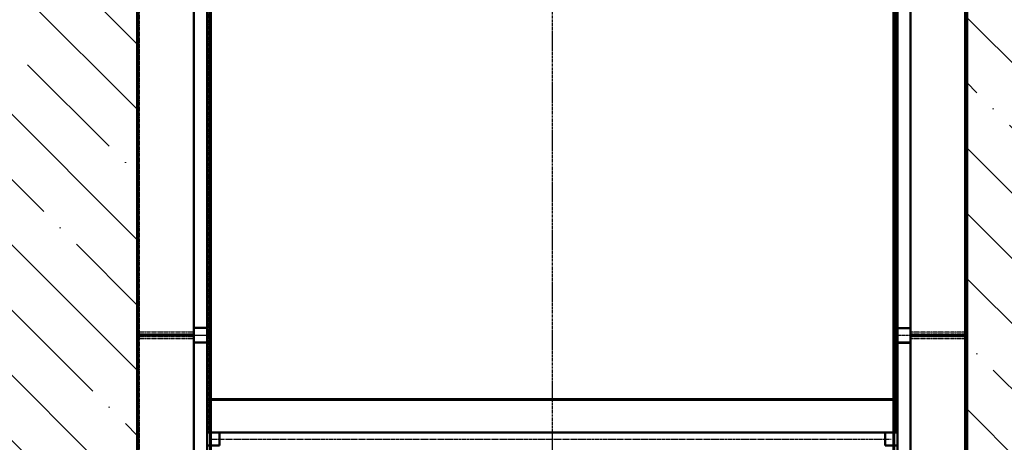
# Model space of a CAD drawing. Header units: millimetres. Extents: x 215401 to 282040, y -56103 to -5143.
# Tile 40 of 47: x 258925 to 265695, y -41895 to -38987. Entities that reach past the tile are written whole.
import ezdxf

# ---------------------------------------------------------------- set-up
doc = ezdxf.new("R2010")
doc.units = ezdxf.units.MM
for name, pattern in [('CENTER2', [28.575, 19.05, -3.175, 3.175, -3.175]), ('осевая', [50.8, 31.75, -6.35, 6.35, -6.35]), ('штриховая 04-2', [6, 4, -2])]:
    doc.linetypes.add(name, pattern=pattern)
for name, color, linetype, lineweight in [('ГТО-2_Бетон_060', 3, 'Continuous', 60), ('ГТО-2_Оси_025', 6, 'осевая', 25), ('ОЗиМ Металл', 1, 'Continuous', 50), ('ОЗиМ Металл штрих', 230, 'штриховая 04-2', 25)]:
    doc.layers.add(name, color=color, linetype=linetype, lineweight=lineweight)
doc.layers.add('ГТО-2_Штриховка_018', color=7, linetype='Continuous', lineweight=18, true_color=0x6b6b6b)
doc.layers.add('ОЗиМ Оси', color=4, linetype='CENTER2')

# ---------------------------------------------------------------- blocks, each defined once
blk = doc.blocks.new('A$C47311293')
at = {"layer": 'ОЗиМ Металл'}
for p, q in [((-2850.4, -10.1), (-2850, 22493.6)), ((-2350.3, 4319.8), (-2350, 22490)), ((2349.7, 4319.8), (2350, 22490)), ((2349.7, 4319.8), (2349.7, 22489.8)), ((2849.6, -10.5), (2850, 22490)), ((-2850, 4989.8, 0), (-2463, 4989.8, 0)), ((2850, 4987.5, 0), (2463, 4987.5, 0)), ((2349.7, 4549.8), (-2350.3, 4549.8)), ((2349.7, 4319.8), (-2288, 4319.8)), ((-2288, 4319.8), (-2288, 4229.8))]:
    blk.add_line(p, q, dxfattribs=at)
at = {"layer": 'ОЗиМ Металл', "elevation": 0}
for points in [[(-2463, 9940.4), (-2373, 9940.4), (-2373, 5039.8), (-2463, 5039.8)], [(2373, 9939.2), (2463, 9939.2), (2463, 5038.6), (2373, 5038.6)], [(-2463, 4939.8), (-2373, 4939.8), (-2373, 5039.8), (-2463, 5039.8)], [(2463, 4937.5), (2373, 4937.5), (2373, 5037.5), (2463, 5037.5)], [(-2463, 0), (-2373, 0), (-2373, 4939.8), (-2463, 4939.8)], [(2373, -1.2), (2463, -1.2), (2463, 4938.6), (2373, 4938.6)]]:
    blk.add_lwpolyline(points, close=True, dxfattribs=at)
at = {"layer": 'ОЗиМ Металл'}
for points in [[(-2288, 4229.8), (-2373, 4229.8), (-2373, 4319.8), (-2288, 4319.8)], [(2288, 4229.8), (2373, 4229.8), (2373, 4319.8), (2288, 4319.8)]]:
    blk.add_lwpolyline(points, close=True, dxfattribs=at)
at = {"layer": 'ОЗиМ Металл штрих', "ltscale": 0.5}
for p, q in [((-2838.4, -10.1), (-2838, 22490)), ((2361.7, 4316.6), (2361.7, 22489.8)), ((-2362.3, 4319.8), (-2362.1, 9989.8)), ((-2838, 5011.8, 0), (-2463, 5011.8, 0)), ((-2373, 5011.8, 0), (-2362, 5011.8, 0)), ((2373, 5009.5, 0), (2362, 5009.5, 0)), ((2838, 5009.5, 0), (2463, 5009.5, 0)), ((-2838, 4999.8, 0), (-2463, 4999.8, 0)), ((-2838, 4979.8, 0), (-2463, 4979.8, 0)), ((-2838, 4967.8, 0), (-2463, 4967.8, 0)), ((-2373, 4999.8, 0), (-2362, 4999.8, 0)), ((-2373, 4979.8, 0), (-2362, 4979.8, 0)), ((-2373, 4967.8, 0), (-2362, 4967.8, 0)), ((2373, 4997.5, 0), (2362, 4997.5, 0)), ((2373, 4977.5, 0), (2362, 4977.5, 0)), ((2373, 4965.5, 0), (2362, 4965.5, 0)), ((2838, 4997.5, 0), (2463, 4997.5, 0)), ((2838, 4977.5, 0), (2463, 4977.5, 0)), ((2838, 4965.5, 0), (2463, 4965.5, 0))]:
    blk.add_line(p, q, dxfattribs=at)
at = {"layer": 'ОЗиМ Металл штрих'}
for p, q in [((2837.6, -10.5), (2838, 22490)), ((2361.7, 4965.5), (2362, 13884.6)), ((2361.7, 4316.6), (2361.7, 4965.5)), ((2349.7, 4540), (-2350.3, 4540))]:
    blk.add_line(p, q, dxfattribs=at)
at = {"layer": 'ОЗиМ Металл штрих', "ltscale": 0.3}
for p, q in [((-2463, 4989.8, 0), (-2373, 4989.8, 0)), ((2463, 4987.5, 0), (2373, 4987.5, 0))]:
    blk.add_line(p, q, dxfattribs=at)
at = {"layer": 'ОЗиМ Оси'}
blk.add_line((-2359.3, 4274.8), (2330.6, 4274.8), dxfattribs=at)

msp = doc.modelspace()

# ---------------------------------------------------------------- hatches: boundary and pattern name
at = {"layer": 'ГТО-2_Штриховка_018'}
h = msp.add_hatch(dxfattribs=at)
h.set_pattern_fill('ANSI35', color=256, scale=100, angle=90)
h.set_pattern_definition([(135, (-199351.9, -1322687.87), (-449.0128, -449.0128), []), (135, (-199351.9, -1322238.85), (-449.0128, -449.0128), [793.75, -158.75, 0, -158.75])])
edge = h.paths.add_edge_path()
edge.add_line((224736.2, -23657.3), (223561.4, -23657.3))
edge.add_line((223561.4, -23657.3), (223561.4, -29157.3))
edge.add_line((223561.4, -29157.3), (224086.2, -29157.3))
edge.add_line((224086.2, -29157.3), (218836.2, -29157.3))
edge.add_line((218836.2, -29157.3), (217861.4, -29157.3))
edge.add_line((217861.4, -29157.3), (217861.4, -23657.3))
edge.add_line((217861.4, -23657.3), (216659, -23657.3))
edge.add_line((216659, -23657.3), (216659, -28896))
edge.add_line((216659, -28896), (217821.1, -29157.5))
edge.add_line((217821.1, -29157.5), (218608.8, -29196.9))
edge.add_arc((218628.2, -29212.6), 25, -38.92555, 141.07445, ccw=False)
edge.add_arc((218628.2, -29212.6), 25, 141.07445, 321.07445, ccw=False)
edge.add_line((218608.8, -29196.9), (217821.1, -29157.5))
edge.add_line((217821.1, -29157.5), (216659, -28896))
edge.add_line((216659, -28896), (216659, -29657.3))
edge.add_line((216659, -29657.3), (218111.4, -30257.3))
edge.add_line((218111.4, -30257.3), (218111.4, -47957.3))
edge.add_line((218111.4, -47957.3), (220336.2, -47957.3))
edge.add_line((220336.2, -47957.3), (222926.2, -49157.3))
edge.add_line((222926.2, -49157.3), (227586.2, -49157.3))
edge.add_line((227586.2, -49157.3), (227586.2, -46157.3))
edge.add_line((227586.2, -46157.3), (224736.2, -46157.3))
edge.add_line((224736.2, -46157.3), (224736.2, -23657.3))
h.paths.add_polyline_path([(220336.2, -41257.3), (223786.2, -41257.3), (223786.2, -44907.3), (220336.2, -44907.3)], flags=16)
h.paths.add_polyline_path([(220336.2, -40757.3), (220336.2, -37157.3), (223786.2, -37157.3), (223786.2, -40757.3)], flags=16)
h.paths.add_polyline_path([(220336.2, -36657.3), (220336.2, -29657.3), (223786.2, -29657.3), (223786.2, -36657.3)], flags=16)
h.paths.add_polyline_path([(234586.2, -46157.3), (227586.2, -46157.3), (227586.2, -49157.3), (234586.2, -49157.3)])
h.paths.add_polyline_path([(238736.2, -23657.3), (237436.2, -23657.3), (237436.2, -46157.3), (238736.2, -46157.3)])
h.paths.add_polyline_path([(241586.2, -46157.3), (234586.2, -46157.3), (234586.2, -49157.3), (241586.2, -49157.3)])
h.paths.add_polyline_path([(248586.2, -46157.3), (241586.2, -46157.3), (241586.2, -49157.3), (248586.2, -49157.3)])
h.paths.add_polyline_path([(245736.2, -23657.3), (244436.2, -23657.3), (244436.2, -46157.3), (245736.2, -46157.3)])
h.paths.add_polyline_path([(252736.2, -23657.3), (251436.2, -23657.3), (251436.2, -46157.3), (252736.2, -46157.3)])
h.paths.add_polyline_path([(255586.2, -46157.3), (248586.2, -46157.3), (248586.2, -49157.3), (255586.2, -49157.3)])
h.paths.add_polyline_path([(262586.2, -46157.3), (255586.2, -46157.3), (255586.2, -49157.3), (262586.2, -49157.3)])
h.paths.add_polyline_path([(259736.2, -23657.3), (258436.2, -23657.3), (258436.2, -46157.3), (259736.2, -46157.3)])
h = msp.add_hatch(dxfattribs=at)
h.set_pattern_fill('ANSI35', color=256, scale=100, angle=90)
h.set_pattern_definition([(135, (10241.35, -178907.75), (-449.0128, -449.0128), []), (135, (10241.35, -178458.74), (-449.0128, -449.0128), [793.75, -158.75, 0, -158.75])])
h.paths.add_polyline_path([(266845.8, -45957.3), (266845.8, -42397.3), (266845.8, -38798), (266845.8, -35047.5), (266845.8, -31747.5), (266845.8, -28447.5), (266845.8, -25147.5), (266845.8, -23657.3), (265436.2, -23657.3), (265436.2, -46157.3), (262586.2, -46157.3), (262596.4, -49157.3), (270495.8, -49157.3), (273836.3, -47957.3), (275336.2, -47957.3), (275345.8, -23657.3), (273845.8, -23657.3), (273845.8, -26647.5), (273845.8, -29947.5), (273845.8, -33247.5), (273845.8, -36548), (273845.8, -40747.3), (273845.8, -45957.3)])

# ---------------------------------------------------------------- linework, layer by layer
at = {"layer": 'ГТО-2_Бетон_060'}
for p, q in [((259736.2, -23657.3), (259736.2, -46157.3)), ((260236.2, -23657.3), (260236.2, -46157.3)), ((264936.2, -23657.3), (264936.2, -46157.3)), ((265436.2, -23657.3), (265436.2, -46157.3))]:
    msp.add_line(p, q, dxfattribs=at)
at = {"layer": 'ГТО-2_Оси_025', "ltscale": 0.5}
msp.add_line((262586.2, -22017.3), (262586.2, -50147.7), dxfattribs=at)

# ---------------------------------------------------------------- block references
at = {"color": 5}
msp.add_blockref('A$C47311293', (262586.6, -46147.1), dxfattribs=at)

doc.saveas('drawing.dxf')
